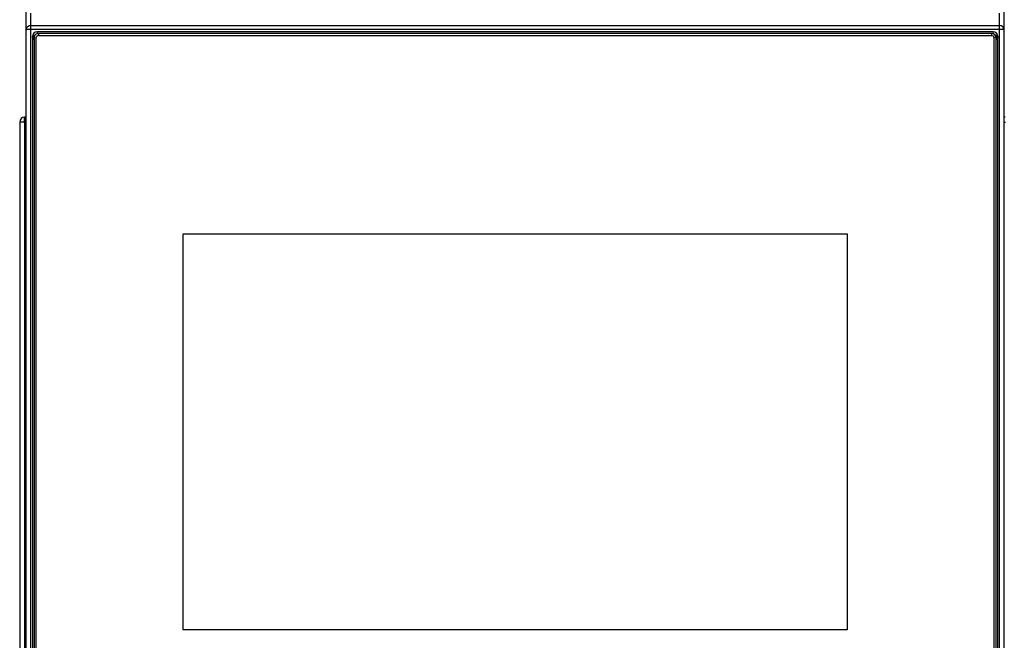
# Model space of a CAD drawing. Header units: millimetres. Extents: x 0 to 287, y 0 to 200.
# Tile 16 of 47: x 33 to 56, y 155 to 169. Entities that reach past the tile are written whole.
import ezdxf

# ---------------------------------------------------------------- set-up
doc = ezdxf.new("R2010")
doc.units = ezdxf.units.MM
doc.layers.add('130.652_BW4C_CTM', color=7, linetype='Continuous')
doc.layers.add('Standard', color=7, linetype='Continuous')

# ---------------------------------------------------------------- blocks, each defined once
blk = doc.blocks.new('SE')
at = {"layer": '130.652_BW4C_CTM', "color": 7, "linetype": 'Continuous'}
for p, q in [((33.434, 169.041), (33.434, 169.464)), ((33.534, 169.424), (33.534, 169.141)), ((55.834, 169.141), (55.834, 169.424)), ((55.934, 169.464), (55.934, 169.041)), ((33.434, 152.848), (33.434, 169.041)), ((33.534, 169.141), (55.834, 169.141)), ((33.534, 169.141), (33.534, 169.054)), ((33.534, 169.054), (33.534, 152.861)), ((55.834, 169.054), (33.534, 169.054)), ((55.834, 169.054), (55.834, 169.141)), ((55.834, 152.861), (55.834, 169.054)), ((55.934, 169.041), (55.934, 152.848)), ((33.576, 168.89), (33.576, 153.009)), ((33.584, 168.834), (33.576, 168.89)), ((33.584, 152.969), (33.584, 168.834)), ((33.614, 168.858), (33.664, 168.864)), ((33.614, 168.858), (33.614, 153.037)), ((33.664, 153.043), (33.664, 168.864)), ((33.684, 168.997), (33.684, 168.953)), ((55.684, 168.997), (33.684, 168.997)), ((33.714, 168.957), (33.714, 168.914)), ((55.654, 168.957), (33.714, 168.957)), ((33.714, 168.914), (55.654, 168.914)), ((55.654, 168.914), (55.654, 168.957)), ((55.684, 168.953), (55.684, 168.997)), ((55.754, 168.858), (55.704, 168.864)), ((55.704, 168.864), (55.704, 153.043)), ((55.754, 153.037), (55.754, 168.858)), ((55.792, 168.89), (55.784, 168.834)), ((55.784, 168.834), (55.784, 152.969)), ((55.792, 153.009), (55.792, 168.89)), ((33.395, 166.937), (33.395, 167.038)), ((33.402, 167.038), (33.402, 166.92)), ((33.402, 167.038), (33.409, 167.038)), ((33.434, 167.038), (33.409, 167.038)), ((55.959, 167.038), (55.934, 167.038)), ((33.402, 166.92), (33.284, 166.92)), ((33.284, 166.92), (33.284, 145.506)), ((33.402, 145.506), (33.402, 166.92)), ((33.402, 166.92), (33.434, 166.92)), ((55.934, 166.92), (55.966, 166.92)), ((37.044, 155.236), (37.044, 164.348)), ((37.044, 164.348), (52.324, 164.348)), ((37.044, 164.348), (52.324, 164.348)), ((52.324, 164.348), (52.324, 155.236)), ((52.324, 155.236), (37.044, 155.236))]:
    blk.add_line(p, q, dxfattribs=at)
for centre, radius, start, end in [((33.402, 166.92), 0.118, 93.4355, 180), ((33.402, 166.92), 0.118, 90, 93.4355), ((33.409, 166.92), 0.118, 90, 93.4355), ((33.402, 166.92), 0.018, 113.1311, 180), ((33.402, 166.92), 0.018, 90, 113.1311)]:
    blk.add_arc(centre, radius, start, end, dxfattribs=at)
for centre, major_axis, ratio, start_param, end_param in [((33.534, 169.041), (0.1, 0), 0.999391, 1.570796, 3.141593), ((33.534, 169.041), (0.1, 0), 0.121869, 1.570796, 3.141593), ((55.834, 169.041), (-0.1, 0), 0.999391, 3.141593, 4.712389), ((55.834, 169.041), (0.1, 0), 0.121869, 0, 1.570796), ((33.684, 168.89), (-0.108, 0), 0.992546, 4.712389, 6.283185), ((33.684, 168.834), (-0.0998, 0), 0.992546, 5.19988, 6.283185), ((33.614, 168.834), (-0.03, 0), 0.121869, 0.017453, 1.570796), ((33.714, 168.858), (0.1, 0), 0.992546, 1.570796, 3.141593), ((33.714, 168.864), (-0.05, 0), 0.992546, 4.712389, 6.283185), ((55.654, 168.858), (0.1, 0), 0.992546, 0, 1.570796), ((55.654, 168.864), (-0.05, 0), 0.992546, 3.141593, 4.712389), ((55.684, 168.89), (-0.108, 0), 0.992546, 3.141593, 4.712389), ((55.684, 168.834), (-0.0998, 0), 0.992546, 3.141593, 4.22475), ((55.754, 168.834), (0.03, 0), 0.121869, 4.712389, 6.265732)]:
    blk.add_ellipse(centre, major_axis=major_axis, ratio=ratio, start_param=start_param, end_param=end_param, dxfattribs=at)

msp = doc.modelspace()

# ---------------------------------------------------------------- block references
at = {"layer": 'Standard'}
msp.add_blockref('SE', (0, 0), dxfattribs=at)

doc.saveas('drawing.dxf')
